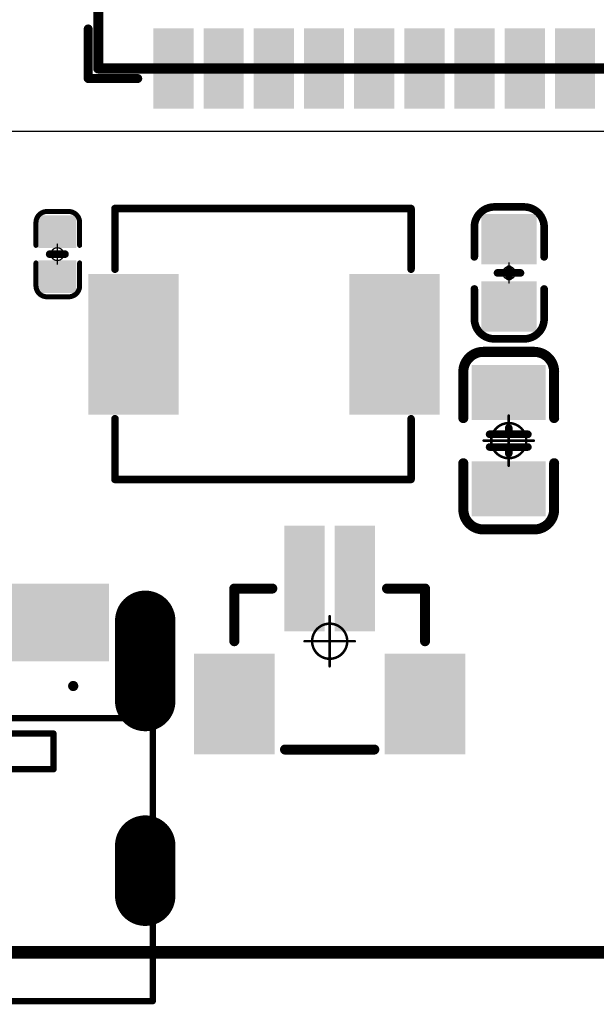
# Model space of a CAD drawing. Header units: millimetres. Extents: x 12.26 to 15.71, y 9.85 to 12.1.
# Tile 3 of 21: x 12.8 to 13.25, y 9.85 to 10.62. Entities that reach past the tile are written whole.
import ezdxf

# ---------------------------------------------------------------- set-up
doc = ezdxf.new("R2010")
doc.units = ezdxf.units.MM
doc.header["$MEASUREMENT"] = 0
for name, color, linetype in [('BottomLayer', 5, 'Continuous'), ('BottomSolder', 6, 'Continuous'), ('KeepOutLayer', 6, 'Continuous'), ('Mechanical15', 56, 'Continuous'), ('Mechanical2', 216, 'Continuous'), ('MidLayer1', 16, 'Continuous'), ('MidLayer2', 76, 'Continuous'), ('MultiLayer', 9, 'Continuous'), ('TopLayer', 1, 'Continuous'), ('TopOverlay', 2, 'Continuous'), ('TopPaste', 8, 'Continuous'), ('TopSolder', 216, 'Continuous')]:
    doc.layers.add(name, color=color, linetype=linetype)

# ---------------------------------------------------------------- blocks, each defined once
blk = doc.blocks.new('C___1106_SMT_6')
at = {"layer": 'Mechanical2', "const_width": 0.00787}
for points in [[(0.59055, 0.59055), (-0.59055, 0.59055)], [(0.59055, 0.59055), (0.59055, -0.59055)]]:
    blk.add_lwpolyline(points, dxfattribs=at)
at = {"layer": 'Mechanical2', "const_width": 0.00394}
blk.add_lwpolyline([(0.58858, 0.59055, 1), (0.59252, 0.59055, 1)], format="xyb", close=True, dxfattribs=at)
blk.add_lwpolyline([(0.58858, 0.59055, 1), (0.59252, 0.59055, 1)], format="xyb", close=True, dxfattribs=at)
at = {"layer": 'TopLayer'}
for points in [[(0.20276, 0.56102), (0.23032, 0.56102), (0.20276, 0.62008), (0.23032, 0.62008)], [(0.24213, 0.56102), (0.26969, 0.56102), (0.24213, 0.62008), (0.26969, 0.62008)], [(0.2815, 0.56102), (0.30906, 0.56102), (0.2815, 0.62008), (0.30906, 0.62008)], [(0.32087, 0.56102), (0.34843, 0.56102), (0.32087, 0.62008), (0.34843, 0.62008)], [(0.36024, 0.56102), (0.3878, 0.56102), (0.36024, 0.62008), (0.3878, 0.62008)], [(0.39961, 0.56102), (0.42717, 0.56102), (0.39961, 0.62008), (0.42717, 0.62008)], [(0.43898, 0.56102), (0.46654, 0.56102), (0.43898, 0.62008), (0.46654, 0.62008)], [(0.47835, 0.56102), (0.50591, 0.56102), (0.47835, 0.62008), (0.50591, 0.62008)], [(0.51772, 0.56102), (0.54528, 0.56102), (0.51772, 0.62008), (0.54528, 0.62008)]]:
    blk.add_solid(points, dxfattribs=at)
at = {"layer": 'TopOverlay', "const_width": 0.007}
for points in [[(0.59843, 0.59843), (0.55952, 0.59843)], [(0.59843, 0.59843), (0.59843, 0.55952)]]:
    blk.add_lwpolyline(points, dxfattribs=at)
at = {"layer": 'TopOverlay', "const_width": 0.0035}
for points in [[(0.55777, 0.59843, 1), (0.56127, 0.59843, 1)], [(0.59668, 0.59843, 1), (0.60018, 0.59843, 1)], [(0.59668, 0.59843, 1), (0.60018, 0.59843, 1)], [(0.59668, 0.55952, 1), (0.60018, 0.55952, 1)]]:
    blk.add_lwpolyline(points, format="xyb", close=True, dxfattribs=at)
at = {"layer": 'TopPaste'}
for points in [[(0.20276, 0.56102), (0.23032, 0.56102), (0.20276, 0.62008), (0.23032, 0.62008)], [(0.24213, 0.56102), (0.26969, 0.56102), (0.24213, 0.62008), (0.26969, 0.62008)], [(0.2815, 0.56102), (0.30906, 0.56102), (0.2815, 0.62008), (0.30906, 0.62008)], [(0.32087, 0.56102), (0.34843, 0.56102), (0.32087, 0.62008), (0.34843, 0.62008)], [(0.36024, 0.56102), (0.3878, 0.56102), (0.36024, 0.62008), (0.3878, 0.62008)], [(0.39961, 0.56102), (0.42717, 0.56102), (0.39961, 0.62008), (0.42717, 0.62008)], [(0.43898, 0.56102), (0.46654, 0.56102), (0.43898, 0.62008), (0.46654, 0.62008)], [(0.47835, 0.56102), (0.50591, 0.56102), (0.47835, 0.62008), (0.50591, 0.62008)], [(0.51772, 0.56102), (0.54528, 0.56102), (0.51772, 0.62008), (0.54528, 0.62008)]]:
    blk.add_solid(points, dxfattribs=at)
at = {"layer": 'TopSolder'}
for points in [[(0.20076, 0.55902), (0.23232, 0.55902), (0.20076, 0.62208), (0.23232, 0.62208)], [(0.24013, 0.55902), (0.27169, 0.55902), (0.24013, 0.62208), (0.27169, 0.62208)], [(0.2795, 0.55902), (0.31106, 0.55902), (0.2795, 0.62208), (0.31106, 0.62208)], [(0.31887, 0.55902), (0.35043, 0.55902), (0.31887, 0.62208), (0.35043, 0.62208)], [(0.35824, 0.55902), (0.3898, 0.55902), (0.35824, 0.62208), (0.3898, 0.62208)], [(0.39761, 0.55902), (0.42917, 0.55902), (0.39761, 0.62208), (0.42917, 0.62208)], [(0.43698, 0.55902), (0.46854, 0.55902), (0.43698, 0.62208), (0.46854, 0.62208)], [(0.47635, 0.55902), (0.50791, 0.55902), (0.47635, 0.62208), (0.50791, 0.62208)], [(0.51572, 0.55902), (0.54728, 0.55902), (0.51572, 0.62208), (0.54728, 0.62208)]]:
    blk.add_solid(points, dxfattribs=at)
blk = doc.blocks.new('PL_5020_________33')
at = {"layer": 'TopLayer'}
for points in [[(-0.07087, -0.05118), (-0.07087, 0.05118), (-0.13386, -0.05118), (-0.13386, 0.05118)], [(0.13386, -0.05118), (0.13386, 0.05118), (0.07087, -0.05118), (0.07087, 0.05118)]]:
    blk.add_solid(points, dxfattribs=at)
at = {"layer": 'TopOverlay', "const_width": 0.00591}
for points in [[(-0.11693, 0.05906), (-0.11693, 0.10669)], [(-0.11693, 0.10669), (0.11535, 0.10669)], [(0.11535, 0.05906), (0.11535, 0.10669)], [(-0.11693, -0.10591), (-0.11693, -0.05827)], [(0.11535, -0.10591), (0.11535, -0.05827)], [(-0.11693, -0.10591), (0.11535, -0.10591)]]:
    blk.add_lwpolyline(points, dxfattribs=at)
at = {"layer": 'TopOverlay', "const_width": 0.00295}
for points in [[(-0.11841, 0.10669, 1), (-0.11545, 0.10669, 1)], [(-0.11841, 0.10669, 1), (-0.11545, 0.10669, 1)], [(0.11388, 0.10669, 1), (0.11683, 0.10669, 1)], [(0.11388, 0.10669, 1), (0.11683, 0.10669, 1)], [(-0.11841, 0.05906, 1), (-0.11545, 0.05906, 1)], [(0.11388, 0.05906, 1), (0.11683, 0.05906, 1)], [(-0.11841, -0.05827, 1), (-0.11545, -0.05827, 1)], [(0.11388, -0.05827, 1), (0.11683, -0.05827, 1)], [(-0.11841, -0.10591, 1), (-0.11545, -0.10591, 1)], [(-0.11841, -0.10591, 1), (-0.11545, -0.10591, 1)], [(0.11388, -0.10591, 1), (0.11683, -0.10591, 1)], [(0.11388, -0.10591, 1), (0.11683, -0.10591, 1)]]:
    blk.add_lwpolyline(points, format="xyb", close=True, dxfattribs=at)
at = {"layer": 'TopPaste'}
for points in [[(-0.07087, -0.05118), (-0.07087, 0.05118), (-0.13386, -0.05118), (-0.13386, 0.05118)], [(0.13386, -0.05118), (0.13386, 0.05118), (0.07087, -0.05118), (0.07087, 0.05118)]]:
    blk.add_solid(points, dxfattribs=at)
at = {"layer": 'TopSolder'}
for points in [[(-0.06687, -0.05518), (-0.06687, 0.05518), (-0.13786, -0.05518), (-0.13786, 0.05518)], [(0.13786, -0.05518), (0.13786, 0.05518), (0.06687, -0.05518), (0.06687, 0.05518)]]:
    blk.add_solid(points, dxfattribs=at)
blk = doc.blocks.new('SIM8200EA_M2__3042_35')
at = {"layer": 'TopOverlay', "const_width": 0.001}
blk.add_lwpolyline([(0.59055, -0.89616), (0.59055, 0.5999)], dxfattribs=at)
blk = doc.blocks.new('USB_TYPE_C_16PIN_A_40')
at = {"layer": 'BottomLayer', "const_width": 0.03937}
for points in [[(-0.17028, 0.09872), (-0.17028, 0.03573)], [(0.17028, 0.09872), (0.17028, 0.03573)], [(-0.17028, -0.07766), (-0.17028, -0.11703)], [(0.17028, -0.07766), (0.17028, -0.11703)]]:
    blk.add_lwpolyline(points, dxfattribs=at)
at = {"layer": 'BottomLayer', "const_width": 0.01969}
for points in [[(-0.18012, 0.09872, 1), (-0.16043, 0.09872, 1)], [(0.16043, 0.09872, 1), (0.18012, 0.09872, 1)], [(-0.18012, 0.03573, 1), (-0.16043, 0.03573, 1)], [(0.16043, 0.03573, 1), (0.18012, 0.03573, 1)], [(-0.18012, -0.07766, 1), (-0.16043, -0.07766, 1)], [(0.16043, -0.07766, 1), (0.18012, -0.07766, 1)], [(-0.18012, -0.11703, 1), (-0.16043, -0.11703, 1)], [(0.16043, -0.11703, 1), (0.18012, -0.11703, 1)]]:
    blk.add_lwpolyline(points, format="xyb", close=True, dxfattribs=at)
at = {"layer": 'BottomSolder', "const_width": 0.04737}
for points in [[(-0.17028, 0.09872), (-0.17028, 0.03573)], [(0.17028, 0.09872), (0.17028, 0.03573)], [(-0.17028, -0.07766), (-0.17028, -0.11703)], [(0.17028, -0.07766), (0.17028, -0.11703)]]:
    blk.add_lwpolyline(points, dxfattribs=at)
at = {"layer": 'BottomSolder'}
for points, const_width in [([(-0.18212, 0.09872, 1), (-0.15843, 0.09872, 1)], 0.02369), ([(0.15843, 0.09872, 1), (0.18212, 0.09872, 1)], 0.02369), ([(-0.18212, 0.03573, 1), (-0.15843, 0.03573, 1)], 0.02369), ([(0.15843, 0.03573, 1), (0.18212, 0.03573, 1)], 0.02369), ([(-0.11578, 0.04754, 1), (-0.11178, 0.04754, 1)], 0.004), ([(0.11178, 0.04754, 1), (0.11578, 0.04754, 1)], 0.004), ([(-0.18212, -0.07766, 1), (-0.15843, -0.07766, 1)], 0.02369), ([(0.15843, -0.07766, 1), (0.18212, -0.07766, 1)], 0.02369), ([(-0.18212, -0.11703, 1), (-0.15843, -0.11703, 1)], 0.02369), ([(0.15843, -0.11703, 1), (0.18212, -0.11703, 1)], 0.02369)]:
    blk.add_lwpolyline(points, format="xyb", close=True, dxfattribs=dict(at, const_width=const_width))
at = {"layer": 'MidLayer1', "const_width": 0.03937}
for points in [[(-0.17028, 0.09872), (-0.17028, 0.03573)], [(0.17028, 0.09872), (0.17028, 0.03573)], [(-0.17028, -0.07766), (-0.17028, -0.11703)], [(0.17028, -0.07766), (0.17028, -0.11703)]]:
    blk.add_lwpolyline(points, dxfattribs=at)
at = {"layer": 'MidLayer1', "const_width": 0.01969}
for points in [[(-0.18012, 0.09872, 1), (-0.16043, 0.09872, 1)], [(0.16043, 0.09872, 1), (0.18012, 0.09872, 1)], [(-0.18012, 0.03573, 1), (-0.16043, 0.03573, 1)], [(0.16043, 0.03573, 1), (0.18012, 0.03573, 1)], [(-0.18012, -0.07766, 1), (-0.16043, -0.07766, 1)], [(0.16043, -0.07766, 1), (0.18012, -0.07766, 1)], [(-0.18012, -0.11703, 1), (-0.16043, -0.11703, 1)], [(0.16043, -0.11703, 1), (0.18012, -0.11703, 1)]]:
    blk.add_lwpolyline(points, format="xyb", close=True, dxfattribs=at)
at = {"layer": 'MidLayer2', "const_width": 0.03937}
for points in [[(-0.17028, 0.09872), (-0.17028, 0.03573)], [(0.17028, 0.09872), (0.17028, 0.03573)], [(-0.17028, -0.07766), (-0.17028, -0.11703)], [(0.17028, -0.07766), (0.17028, -0.11703)]]:
    blk.add_lwpolyline(points, dxfattribs=at)
at = {"layer": 'MidLayer2', "const_width": 0.01969}
for points in [[(-0.18012, 0.09872, 1), (-0.16043, 0.09872, 1)], [(0.16043, 0.09872, 1), (0.18012, 0.09872, 1)], [(-0.18012, 0.03573, 1), (-0.16043, 0.03573, 1)], [(0.16043, 0.03573, 1), (0.18012, 0.03573, 1)], [(-0.18012, -0.07766, 1), (-0.16043, -0.07766, 1)], [(0.16043, -0.07766, 1), (0.18012, -0.07766, 1)], [(-0.18012, -0.11703, 1), (-0.16043, -0.11703, 1)], [(0.16043, -0.11703, 1), (0.18012, -0.11703, 1)]]:
    blk.add_lwpolyline(points, format="xyb", close=True, dxfattribs=at)
at = {"layer": 'MultiLayer', "const_width": 0.03937}
for points in [[(-0.17028, 0.09872), (-0.17028, 0.03573)], [(0.17028, 0.09872), (0.17028, 0.03573)], [(-0.17028, -0.07766), (-0.17028, -0.11703)], [(0.17028, -0.07766), (0.17028, -0.11703)]]:
    blk.add_lwpolyline(points, dxfattribs=at)
at = {"layer": 'MultiLayer', "const_width": 0.01969}
for points in [[(-0.18012, 0.09872, 1), (-0.16043, 0.09872, 1)], [(0.16043, 0.09872, 1), (0.18012, 0.09872, 1)], [(-0.18012, 0.03573, 1), (-0.16043, 0.03573, 1)], [(0.16043, 0.03573, 1), (0.18012, 0.03573, 1)], [(-0.18012, -0.07766, 1), (-0.16043, -0.07766, 1)], [(0.16043, -0.07766, 1), (0.18012, -0.07766, 1)], [(-0.18012, -0.11703, 1), (-0.16043, -0.11703, 1)], [(0.16043, -0.11703, 1), (0.18012, -0.11703, 1)]]:
    blk.add_lwpolyline(points, format="xyb", close=True, dxfattribs=at)
at = {"layer": 'TopLayer', "const_width": 0.03937}
for points in [[(-0.17028, 0.09872), (-0.17028, 0.03573)], [(0.17028, 0.09872), (0.17028, 0.03573)], [(-0.17028, -0.07766), (-0.17028, -0.11703)], [(0.17028, -0.07766), (0.17028, -0.11703)]]:
    blk.add_lwpolyline(points, dxfattribs=at)
at = {"layer": 'TopLayer', "const_width": 0.01969}
for points in [[(-0.18012, 0.09872, 1), (-0.16043, 0.09872, 1)], [(0.16043, 0.09872, 1), (0.18012, 0.09872, 1)], [(-0.18012, 0.03573, 1), (-0.16043, 0.03573, 1)], [(0.16043, 0.03573, 1), (0.18012, 0.03573, 1)], [(-0.18012, -0.07766, 1), (-0.16043, -0.07766, 1)], [(0.16043, -0.07766, 1), (0.18012, -0.07766, 1)], [(-0.18012, -0.11703, 1), (-0.16043, -0.11703, 1)], [(0.16043, -0.11703, 1), (0.18012, -0.11703, 1)]]:
    blk.add_lwpolyline(points, format="xyb", close=True, dxfattribs=at)
at = {"layer": 'TopLayer'}
for points in [[(-0.11417, 0.12392), (-0.1378, 0.12392), (-0.11417, 0.07077), (-0.1378, 0.07077)], [(-0.08268, 0.12392), (-0.1063, 0.12392), (-0.08268, 0.07077), (-0.1063, 0.07077)], [(-0.0748, 0.07077), (-0.06299, 0.07077), (-0.0748, 0.12392), (-0.06299, 0.12392)], [(-0.05512, 0.07077), (-0.04331, 0.07077), (-0.05512, 0.12392), (-0.04331, 0.12392)], [(-0.03543, 0.07077), (-0.02362, 0.07077), (-0.03543, 0.12392), (-0.02362, 0.12392)], [(-0.00394, 0.12392), (-0.01575, 0.12392), (-0.00394, 0.07077), (-0.01575, 0.07077)], [(0.01575, 0.12392), (0.00394, 0.12392), (0.01575, 0.07077), (0.00394, 0.07077)], [(0.03543, 0.12392), (0.02362, 0.12392), (0.03543, 0.07077), (0.02362, 0.07077)], [(0.05512, 0.12392), (0.04331, 0.12392), (0.05512, 0.07077), (0.04331, 0.07077)], [(0.0748, 0.12392), (0.06299, 0.12392), (0.0748, 0.07077), (0.06299, 0.07077)], [(0.08268, 0.07077), (0.1063, 0.07077), (0.08268, 0.12392), (0.1063, 0.12392)], [(0.11417, 0.07077), (0.1378, 0.07077), (0.11417, 0.12392), (0.1378, 0.12392)]]:
    blk.add_solid(points, dxfattribs=at)
at = {"layer": 'TopOverlay', "const_width": 0.005}
for points in [[(-0.17618, -0.12912), (-0.17618, 0.10824)], [(0.17618, -0.12912), (0.17618, 0.10824)], [(-0.17618, 0.02222), (0.17618, 0.02222)], [(0, -0.1997), (0, 0.02206)], [(-0.09828, 0.00722), (-0.09828, 0.01022)], [(-0.09828, 0.01022), (-0.04528, 0.01022)], [(-0.09828, -0.01778), (-0.09828, 0.00922)], [(-0.04528, -0.01778), (-0.04528, 0.01022)], [(0.04528, 0.01022), (0.09828, 0.01022)], [(0.04528, -0.01778), (0.04528, 0.01022)], [(0.09828, 0.00722), (0.09828, 0.01022)], [(0.09828, -0.01778), (0.09828, 0.00922)], [(-0.09828, -0.01778), (-0.04528, -0.01778)], [(0.04528, -0.01778), (0.09828, -0.01778)], [(-0.17618, -0.1997), (-0.17618, -0.12912)], [(0.17618, -0.1997), (0.17618, -0.12912)], [(-0.17618, -0.1997), (0.17618, -0.1997)]]:
    blk.add_lwpolyline(points, dxfattribs=at)
at = {"layer": 'TopOverlay', "const_width": 0.0025}
for points in [[(-0.17743, 0.10824, 1), (-0.17493, 0.10824, 1)], [(0.17493, 0.10824, 1), (0.17743, 0.10824, 1)], [(-0.17743, 0.02222, 1), (-0.17493, 0.02222, 1)], [(-0.00125, 0.02206, 1), (0.00125, 0.02206, 1)], [(0.17493, 0.02222, 1), (0.17743, 0.02222, 1)], [(-0.09953, 0.01022, 1), (-0.09703, 0.01022, 1)], [(-0.09953, 0.01022, 1), (-0.09703, 0.01022, 1)], [(-0.09953, 0.00922, 1), (-0.09703, 0.00922, 1)], [(-0.09953, 0.00722, 1), (-0.09703, 0.00722, 1)], [(-0.04653, 0.01022, 1), (-0.04403, 0.01022, 1)], [(-0.04653, 0.01022, 1), (-0.04403, 0.01022, 1)], [(0.04403, 0.01022, 1), (0.04653, 0.01022, 1)], [(0.04403, 0.01022, 1), (0.04653, 0.01022, 1)], [(0.09703, 0.01022, 1), (0.09953, 0.01022, 1)], [(0.09703, 0.01022, 1), (0.09953, 0.01022, 1)], [(0.09703, 0.00922, 1), (0.09953, 0.00922, 1)], [(0.09703, 0.00722, 1), (0.09953, 0.00722, 1)], [(-0.09953, -0.01778, 1), (-0.09703, -0.01778, 1)], [(-0.09953, -0.01778, 1), (-0.09703, -0.01778, 1)], [(-0.04653, -0.01778, 1), (-0.04403, -0.01778, 1)], [(-0.04653, -0.01778, 1), (-0.04403, -0.01778, 1)], [(0.04403, -0.01778, 1), (0.04653, -0.01778, 1)], [(0.04403, -0.01778, 1), (0.04653, -0.01778, 1)], [(0.09703, -0.01778, 1), (0.09953, -0.01778, 1)], [(0.09703, -0.01778, 1), (0.09953, -0.01778, 1)], [(-0.17743, -0.12912, 1), (-0.17493, -0.12912, 1)], [(-0.17743, -0.12912, 1), (-0.17493, -0.12912, 1)], [(0.17493, -0.12912, 1), (0.17743, -0.12912, 1)], [(0.17493, -0.12912, 1), (0.17743, -0.12912, 1)], [(-0.17743, -0.1997, 1), (-0.17493, -0.1997, 1)], [(-0.17743, -0.1997, 1), (-0.17493, -0.1997, 1)], [(-0.00125, -0.1997, 1), (0.00125, -0.1997, 1)], [(0.17493, -0.1997, 1), (0.17743, -0.1997, 1)], [(0.17493, -0.1997, 1), (0.17743, -0.1997, 1)]]:
    blk.add_lwpolyline(points, format="xyb", close=True, dxfattribs=at)
at = {"layer": 'TopPaste'}
for points in [[(-0.11417, 0.12392), (-0.1378, 0.12392), (-0.11417, 0.07077), (-0.1378, 0.07077)], [(-0.08268, 0.12392), (-0.1063, 0.12392), (-0.08268, 0.07077), (-0.1063, 0.07077)], [(-0.0748, 0.07077), (-0.06299, 0.07077), (-0.0748, 0.12392), (-0.06299, 0.12392)], [(-0.05512, 0.07077), (-0.04331, 0.07077), (-0.05512, 0.12392), (-0.04331, 0.12392)], [(-0.03543, 0.07077), (-0.02362, 0.07077), (-0.03543, 0.12392), (-0.02362, 0.12392)], [(-0.00394, 0.12392), (-0.01575, 0.12392), (-0.00394, 0.07077), (-0.01575, 0.07077)], [(0.01575, 0.12392), (0.00394, 0.12392), (0.01575, 0.07077), (0.00394, 0.07077)], [(0.03543, 0.12392), (0.02362, 0.12392), (0.03543, 0.07077), (0.02362, 0.07077)], [(0.05512, 0.12392), (0.04331, 0.12392), (0.05512, 0.07077), (0.04331, 0.07077)], [(0.0748, 0.12392), (0.06299, 0.12392), (0.0748, 0.07077), (0.06299, 0.07077)], [(0.08268, 0.07077), (0.1063, 0.07077), (0.08268, 0.12392), (0.1063, 0.12392)], [(0.11417, 0.07077), (0.1378, 0.07077), (0.11417, 0.12392), (0.1378, 0.12392)]]:
    blk.add_solid(points, dxfattribs=at)
at = {"layer": 'TopSolder', "const_width": 0.04737}
for points in [[(-0.17028, 0.09872), (-0.17028, 0.03573)], [(0.17028, 0.09872), (0.17028, 0.03573)], [(-0.17028, -0.07766), (-0.17028, -0.11703)], [(0.17028, -0.07766), (0.17028, -0.11703)]]:
    blk.add_lwpolyline(points, dxfattribs=at)
at = {"layer": 'TopSolder'}
for points, const_width in [([(-0.18212, 0.09872, 1), (-0.15843, 0.09872, 1)], 0.02369), ([(0.15843, 0.09872, 1), (0.18212, 0.09872, 1)], 0.02369), ([(-0.18212, 0.03573, 1), (-0.15843, 0.03573, 1)], 0.02369), ([(0.15843, 0.03573, 1), (0.18212, 0.03573, 1)], 0.02369), ([(-0.11578, 0.04754, 1), (-0.11178, 0.04754, 1)], 0.004), ([(0.11178, 0.04754, 1), (0.11578, 0.04754, 1)], 0.004), ([(-0.18212, -0.07766, 1), (-0.15843, -0.07766, 1)], 0.02369), ([(0.15843, -0.07766, 1), (0.18212, -0.07766, 1)], 0.02369), ([(-0.18212, -0.11703, 1), (-0.15843, -0.11703, 1)], 0.02369), ([(0.15843, -0.11703, 1), (0.18212, -0.11703, 1)], 0.02369)]:
    blk.add_lwpolyline(points, format="xyb", close=True, dxfattribs=dict(at, const_width=const_width))
for points in [[(-0.11017, 0.12792), (-0.1418, 0.12792), (-0.11017, 0.06677), (-0.1418, 0.06677)], [(-0.07868, 0.12792), (-0.1103, 0.12792), (-0.07868, 0.06677), (-0.1103, 0.06677)], [(-0.0788, 0.06677), (-0.05899, 0.06677), (-0.0788, 0.12792), (-0.05899, 0.12792)], [(-0.05912, 0.06677), (-0.03931, 0.06677), (-0.05912, 0.12792), (-0.03931, 0.12792)], [(-0.03943, 0.06677), (-0.01962, 0.06677), (-0.03943, 0.12792), (-0.01962, 0.12792)], [(0.00006, 0.12792), (-0.01975, 0.12792), (0.00006, 0.06677), (-0.01975, 0.06677)], [(0.01975, 0.12792), (-0.00006, 0.12792), (0.01975, 0.06677), (-0.00006, 0.06677)], [(0.03943, 0.12792), (0.01962, 0.12792), (0.03943, 0.06677), (0.01962, 0.06677)], [(0.05912, 0.12792), (0.03931, 0.12792), (0.05912, 0.06677), (0.03931, 0.06677)], [(0.0788, 0.12792), (0.05899, 0.12792), (0.0788, 0.06677), (0.05899, 0.06677)], [(0.07868, 0.06677), (0.1103, 0.06677), (0.07868, 0.12792), (0.1103, 0.12792)], [(0.11017, 0.06677), (0.1418, 0.06677), (0.11017, 0.12792), (0.1418, 0.12792)]]:
    blk.add_solid(points, dxfattribs=at)
blk = doc.blocks.new('SH1_0_LT_2P_42')
at = {"layer": 'Mechanical15', "const_width": 0.00197}
for points in [[(0, -0.01968), (0, 0.01969)], [(-0.01968, 0), (0.01969, 0)]]:
    blk.add_lwpolyline(points, dxfattribs=at)
at = {"layer": 'Mechanical15'}
for points, const_width in [([(-0.00049, 0.01969, 1), (0.0005, 0.01969, 1)], 0.000984), ([(0.01378, 0, 1), (-0.01378, 0, 1)], 0.00197), ([(-0.02017, 0, 1), (-0.01919, 0, 1)], 0.000984), ([(-0.01427, 0, 1), (-0.01328, 0, 1)], 0.000984), ([(0.01329, 0, 1), (0.01427, 0, 1)], 0.000984), ([(0.0192, 0, 1), (0.02018, 0, 1)], 0.000984), ([(-0.00049, -0.01968, 1), (0.0005, -0.01968, 1)], 0.000984)]:
    blk.add_lwpolyline(points, format="xyb", close=True, dxfattribs=dict(at, const_width=const_width))
at = {"layer": 'TopLayer'}
for points in [[(-0.0315, 0.08661), (-0.0315, 0.01181), (-0.00787, 0.08661), (-0.00787, 0.01181)], [(0.0315, 0.08661), (0.00787, 0.08661), (0.0315, 0.01181), (0.00787, 0.01181)], [(-0.10236, -0.01378), (-0.10236, -0.08465), (-0.04724, -0.01378), (-0.04724, -0.08465)], [(0.04724, -0.01378), (0.04724, -0.08465), (0.10236, -0.01378), (0.10236, -0.08465)]]:
    blk.add_solid(points, dxfattribs=at)
at = {"layer": 'TopOverlay', "const_width": 0.00787}
for points in [[(-0.0748, 0), (-0.0748, 0.04134)], [(-0.0748, 0.04134), (-0.045, 0.04134)], [(0.045, 0.04134), (0.07481, 0.04134)], [(0.0748, 0), (0.07481, 0.04134)], [(-0.035, -0.085), (0.035, -0.085)]]:
    blk.add_lwpolyline(points, dxfattribs=at)
at = {"layer": 'TopOverlay', "const_width": 0.00394}
for points in [[(-0.07677, 0.04134, 1), (-0.07283, 0.04134, 1)], [(-0.07677, 0.04134, 1), (-0.07283, 0.04134, 1)], [(-0.04697, 0.04134, 1), (-0.04303, 0.04134, 1)], [(0.04303, 0.04134, 1), (0.04697, 0.04134, 1)], [(0.07284, 0.04134, 1), (0.07678, 0.04134, 1)], [(0.07284, 0.04134, 1), (0.07678, 0.04134, 1)], [(-0.07677, 0, 1), (-0.07283, 0, 1)], [(0.07284, 0, 1), (0.07677, 0, 1)], [(-0.03697, -0.085, 1), (-0.03303, -0.085, 1)], [(0.03303, -0.085, 1), (0.03697, -0.085, 1)]]:
    blk.add_lwpolyline(points, format="xyb", close=True, dxfattribs=at)
at = {"layer": 'TopPaste'}
for points in [[(-0.0315, 0.08661), (-0.0315, 0.01181), (-0.00787, 0.08661), (-0.00787, 0.01181)], [(0.0315, 0.08661), (0.00787, 0.08661), (0.0315, 0.01181), (0.00787, 0.01181)], [(-0.10236, -0.01378), (-0.10236, -0.08465), (-0.04724, -0.01378), (-0.04724, -0.08465)], [(0.04724, -0.01378), (0.04724, -0.08465), (0.10236, -0.01378), (0.10236, -0.08465)]]:
    blk.add_solid(points, dxfattribs=at)
at = {"layer": 'TopSolder'}
for points in [[(-0.0355, 0.09061), (-0.0355, 0.00781), (-0.00387, 0.09061), (-0.00387, 0.00781)], [(0.0355, 0.09061), (0.00387, 0.09061), (0.0355, 0.00781), (0.00387, 0.00781)], [(-0.10636, -0.00978), (-0.10636, -0.08865), (-0.04324, -0.00978), (-0.04324, -0.08865)], [(0.04324, -0.00978), (0.04324, -0.08865), (0.10636, -0.00978), (0.10636, -0.08865)]]:
    blk.add_solid(points, dxfattribs=at)
blk = doc.blocks.new('C0603_54')
at = {"layer": 'Mechanical15', "const_width": 0.001}
for points in [[(0, -0.00787), (0, 0.00788)], [(0.00788, 0), (-0.00787, 0)]]:
    blk.add_lwpolyline(points, dxfattribs=at)
at = {"layer": 'Mechanical15'}
for points, const_width in [([(-0.00025, 0.00788, 1), (0.00025, 0.00788, 1)], 0.0005), ([(-0.00812, 0, 1), (-0.00762, 0, 1)], 0.0005), ([(0.005, 0, 1), (-0.005, 0, 1)], 0.001), ([(-0.00525, 0, 1), (-0.00475, 0, 1)], 0.0005), ([(0.00475, 0, 1), (0.00525, 0, 1)], 0.0005), ([(0.00763, 0, 1), (0.00813, 0, 1)], 0.0005), ([(-0.00025, -0.00787, 1), (0.00025, -0.00787, 1)], 0.0005)]:
    blk.add_lwpolyline(points, format="xyb", close=True, dxfattribs=dict(at, const_width=const_width))
at = {"layer": 'TopLayer'}
for points in [[(-0.04213, -0.01772), (-0.01063, -0.01772), (-0.04213, 0.01772), (-0.01063, 0.01772)], [(0.01063, -0.01772), (0.04213, -0.01772), (0.01063, 0.01772), (0.04213, 0.01772)]]:
    blk.add_solid(points, dxfattribs=at)
at = {"layer": 'TopOverlay', "const_width": 0.00598}
for points in [[(-0.05177, 0.01142, -0.414213), (-0.03602, 0.02717)], [(0.03602, 0.02717, -0.414213), (0.05177, 0.01142)], [(-0.03602, -0.02756, -0.414213), (-0.05177, -0.01181)], [(0.05177, -0.01181, -0.414213), (0.03602, -0.02756)]]:
    blk.add_lwpolyline(points, format="xyb", dxfattribs=at)
at = {"layer": 'TopOverlay'}
for points, const_width in [([(-0.03602, 0.02717), (-0.0126, 0.02717)], 0.00598), ([(0.03602, 0.02717), (0.0126, 0.02717)], 0.00598), ([(-0.05177, -0.01181), (-0.05177, 0.01142)], 0.00598), ([(0, -0.009), (0, 0.009)], 0.006), ([(0.05177, -0.01181), (0.05177, 0.01142)], 0.00598), ([(0, 0), (-0.003, 0)], 0.006), ([(0, 0), (0.003, 0)], 0.006), ([(-0.03602, -0.02756), (-0.0126, -0.02756)], 0.00598), ([(0.03602, -0.02756), (0.0126, -0.02756)], 0.00598)]:
    blk.add_lwpolyline(points, dxfattribs=dict(at, const_width=const_width))
for points, const_width in [([(-0.03752, 0.02717, 1), (-0.03453, 0.02717, 1)], 0.00299), ([(-0.03752, 0.02717, 1), (-0.03453, 0.02717, 1)], 0.00299), ([(-0.01409, 0.02717, 1), (-0.0111, 0.02717, 1)], 0.00299), ([(0.0111, 0.02717, 1), (0.01409, 0.02717, 1)], 0.00299), ([(0.03453, 0.02717, 1), (0.03752, 0.02717, 1)], 0.00299), ([(0.03453, 0.02717, 1), (0.03752, 0.02717, 1)], 0.00299), ([(-0.05327, 0.01142, 1), (-0.05028, 0.01142, 1)], 0.00299), ([(-0.05327, 0.01142, 1), (-0.05028, 0.01142, 1)], 0.00299), ([(-0.0015, 0.009, 1), (0.0015, 0.009, 1)], 0.003), ([(0.05028, 0.01142, 1), (0.05327, 0.01142, 1)], 0.00299), ([(0.05028, 0.01142, 1), (0.05327, 0.01142, 1)], 0.00299), ([(-0.0045, 0, 1), (-0.0015, 0, 1)], 0.003), ([(-0.0015, 0, 1), (0.0015, 0, 1)], 0.003), ([(-0.0015, 0, 1), (0.0015, 0, 1)], 0.003), ([(0.0015, 0, 1), (0.0045, 0, 1)], 0.003), ([(-0.0015, -0.009, 1), (0.0015, -0.009, 1)], 0.003), ([(-0.05327, -0.01181, 1), (-0.05028, -0.01181, 1)], 0.00299), ([(-0.05327, -0.01181, 1), (-0.05028, -0.01181, 1)], 0.00299), ([(0.05028, -0.01181, 1), (0.05327, -0.01181, 1)], 0.00299), ([(0.05028, -0.01181, 1), (0.05327, -0.01181, 1)], 0.00299), ([(-0.03752, -0.02756, 1), (-0.03453, -0.02756, 1)], 0.00299), ([(-0.03752, -0.02756, 1), (-0.03453, -0.02756, 1)], 0.00299), ([(-0.01409, -0.02756, 1), (-0.0111, -0.02756, 1)], 0.00299), ([(0.0111, -0.02756, 1), (0.01409, -0.02756, 1)], 0.00299), ([(0.03453, -0.02756, 1), (0.03752, -0.02756, 1)], 0.00299), ([(0.03453, -0.02756, 1), (0.03752, -0.02756, 1)], 0.00299)]:
    blk.add_lwpolyline(points, format="xyb", close=True, dxfattribs=dict(at, const_width=const_width))
at = {"layer": 'TopPaste'}
for points in [[(-0.04213, -0.01772), (-0.01063, -0.01772), (-0.04213, 0.01772), (-0.01063, 0.01772)], [(0.01063, -0.01772), (0.04213, -0.01772), (0.01063, 0.01772), (0.04213, 0.01772)]]:
    blk.add_solid(points, dxfattribs=at)
at = {"layer": 'TopSolder'}
for points in [[(-0.04613, -0.02172), (-0.00663, -0.02172), (-0.04613, 0.02172), (-0.00663, 0.02172)], [(0.00663, -0.02172), (0.04613, -0.02172), (0.00663, 0.02172), (0.04613, 0.02172)]]:
    blk.add_solid(points, dxfattribs=at)
blk = doc.blocks.new('_0805_55')
at = {"layer": 'Mechanical15', "const_width": 0.00197}
for points in [[(0, 0.01969), (0, -0.01969)], [(0, 0.01969), (0, -0.01969)], [(-0.01969, 0), (0.01969, 0)], [(-0.01969, 0), (0.01969, 0)]]:
    blk.add_lwpolyline(points, dxfattribs=at)
at = {"layer": 'Mechanical15'}
for points, const_width in [([(-0.00049, 0.01969, 1), (0.00049, 0.01969, 1)], 0.000984), ([(-0.00049, 0.01969, 1), (0.00049, 0.01969, 1)], 0.000984), ([(0.01378, 0, 1), (-0.01378, 0, 1)], 0.00197), ([(0.01378, 0, 1), (-0.01378, 0, 1)], 0.00197), ([(-0.02018, 0, 1), (-0.01919, 0, 1)], 0.000984), ([(-0.02018, 0, 1), (-0.01919, 0, 1)], 0.000984), ([(-0.01427, 0, 1), (-0.01329, 0, 1)], 0.000984), ([(-0.01427, 0, 1), (-0.01329, 0, 1)], 0.000984), ([(0.01329, 0, 1), (0.01427, 0, 1)], 0.000984), ([(0.01329, 0, 1), (0.01427, 0, 1)], 0.000984), ([(0.01919, 0, 1), (0.02018, 0, 1)], 0.000984), ([(0.01919, 0, 1), (0.02018, 0, 1)], 0.000984), ([(-0.00049, -0.01969, 1), (0.00049, -0.01969, 1)], 0.000984), ([(-0.00049, -0.01969, 1), (0.00049, -0.01969, 1)], 0.000984)]:
    blk.add_lwpolyline(points, format="xyb", close=True, dxfattribs=dict(at, const_width=const_width))
at = {"layer": 'TopLayer'}
for points in [[(-0.0203, -0.025), (-0.0203, 0.025), (-0.0553, -0.025), (-0.0553, 0.025)], [(0.05529, -0.025), (0.05529, 0.025), (0.02029, -0.025), (0.02029, 0.025)]]:
    blk.add_solid(points, dxfattribs=at)
at = {"layer": 'TopOverlay', "const_width": 0.00787}
for points in [[(-0.06969, 0.01988, -0.414213), (-0.05394, 0.03562)], [(0.05393, 0.03562, -0.414213), (0.06968, 0.01988)], [(-0.05394, -0.03563, -0.414213), (-0.06969, -0.01988)], [(0.06968, -0.01988, -0.414213), (0.05393, -0.03563)]]:
    blk.add_lwpolyline(points, format="xyb", dxfattribs=at)
at = {"layer": 'TopOverlay'}
for points, const_width in [([(-0.01772, 0.03562), (-0.05394, 0.03562)], 0.00787), ([(0.01771, 0.03562), (0.05393, 0.03562)], 0.00787), ([(-0.06969, 0.01988), (-0.06969, -0.01988)], 0.00787), ([(0.06968, 0.01988), (0.06968, -0.01988)], 0.00787), ([(-0.005, 0.015), (-0.005, -0.015)], 0.006), ([(0.005, 0.015), (0.005, -0.015)], 0.006), ([(-0.01, 0), (-0.005, 0)], 0.006), ([(0.005, 0), (0.01, 0)], 0.006), ([(-0.05394, -0.03563), (-0.01772, -0.03563)], 0.00787), ([(0.01771, -0.03563), (0.05393, -0.03563)], 0.00787)]:
    blk.add_lwpolyline(points, dxfattribs=dict(at, const_width=const_width))
for points, const_width in [([(-0.05591, 0.03562, 1), (-0.05197, 0.03562, 1)], 0.00394), ([(-0.05591, 0.03562, 1), (-0.05197, 0.03562, 1)], 0.00394), ([(-0.01969, 0.03562, 1), (-0.01575, 0.03562, 1)], 0.00394), ([(0.01574, 0.03562, 1), (0.01968, 0.03562, 1)], 0.00394), ([(0.05196, 0.03562, 1), (0.0559, 0.03562, 1)], 0.00394), ([(0.05196, 0.03562, 1), (0.0559, 0.03562, 1)], 0.00394), ([(-0.07165, 0.01988, 1), (-0.06772, 0.01988, 1)], 0.00394), ([(-0.07165, 0.01988, 1), (-0.06772, 0.01988, 1)], 0.00394), ([(0.06771, 0.01988, 1), (0.07165, 0.01988, 1)], 0.00394), ([(0.06771, 0.01988, 1), (0.07165, 0.01988, 1)], 0.00394), ([(-0.0065, 0.015, 1), (-0.0035, 0.015, 1)], 0.003), ([(0.0035, 0.015, 1), (0.0065, 0.015, 1)], 0.003), ([(-0.0115, 0, 1), (-0.0085, 0, 1)], 0.003), ([(-0.0065, 0, 1), (-0.0035, 0, 1)], 0.003), ([(0.0035, 0, 1), (0.0065, 0, 1)], 0.003), ([(0.0085, 0, 1), (0.0115, 0, 1)], 0.003), ([(-0.0065, -0.015, 1), (-0.0035, -0.015, 1)], 0.003), ([(0.0035, -0.015, 1), (0.0065, -0.015, 1)], 0.003), ([(-0.07165, -0.01988, 1), (-0.06772, -0.01988, 1)], 0.00394), ([(-0.07165, -0.01988, 1), (-0.06772, -0.01988, 1)], 0.00394), ([(0.06771, -0.01988, 1), (0.07165, -0.01988, 1)], 0.00394), ([(0.06771, -0.01988, 1), (0.07165, -0.01988, 1)], 0.00394), ([(-0.05591, -0.03563, 1), (-0.05197, -0.03563, 1)], 0.00394), ([(-0.05591, -0.03563, 1), (-0.05197, -0.03563, 1)], 0.00394), ([(-0.01969, -0.03563, 1), (-0.01575, -0.03563, 1)], 0.00394), ([(0.01574, -0.03563, 1), (0.01968, -0.03563, 1)], 0.00394), ([(0.05196, -0.03563, 1), (0.0559, -0.03563, 1)], 0.00394), ([(0.05196, -0.03563, 1), (0.0559, -0.03563, 1)], 0.00394)]:
    blk.add_lwpolyline(points, format="xyb", close=True, dxfattribs=dict(at, const_width=const_width))
at = {"layer": 'TopPaste'}
for points in [[(-0.0203, -0.025), (-0.0203, 0.025), (-0.0553, -0.025), (-0.0553, 0.025)], [(0.05529, -0.025), (0.05529, 0.025), (0.02029, -0.025), (0.02029, 0.025)]]:
    blk.add_solid(points, dxfattribs=at)
at = {"layer": 'TopSolder'}
for points in [[(-0.0163, -0.029), (-0.0163, 0.029), (-0.0593, -0.029), (-0.0593, 0.029)], [(0.05929, -0.029), (0.05929, 0.029), (0.01629, -0.029), (0.01629, 0.029)]]:
    blk.add_solid(points, dxfattribs=at)
blk = doc.blocks.new('C0402_58')
at = {"layer": 'Mechanical15', "const_width": 0.001}
for points in [[(0, 0.00788), (0, -0.00787)], [(-0.00787, 0), (0.00788, 0)]]:
    blk.add_lwpolyline(points, dxfattribs=at)
at = {"layer": 'Mechanical15'}
for points, const_width in [([(-0.00025, 0.00788, 1), (0.00025, 0.00788, 1)], 0.0005), ([(-0.00812, 0, 1), (-0.00762, 0, 1)], 0.0005), ([(0.005, 0, 1), (-0.005, 0, 1)], 0.001), ([(-0.00525, 0, 1), (-0.00475, 0, 1)], 0.0005), ([(0.00475, 0, 1), (0.00525, 0, 1)], 0.0005), ([(0.00763, 0, 1), (0.00813, 0, 1)], 0.0005), ([(-0.00025, -0.00787, 1), (0.00025, -0.00787, 1)], 0.0005)]:
    blk.add_lwpolyline(points, format="xyb", close=True, dxfattribs=dict(at, const_width=const_width))
at = {"layer": 'TopLayer'}
for points in [[(-0.02657, -0.01082), (-0.00886, -0.01082), (-0.02657, 0.01083), (-0.00886, 0.01083)], [(0.00886, -0.01083), (0.02657, -0.01083), (0.00886, 0.01083), (0.02657, 0.01083)]]:
    blk.add_solid(points, dxfattribs=at)
at = {"layer": 'TopOverlay', "const_width": 0.00394}
for points in [[(-0.03346, 0.00886, -0.414214), (-0.0248, 0.01752)], [(0.0248, 0.01752, -0.414214), (0.03346, 0.00886)], [(-0.0248, -0.01673, -0.414214), (-0.03346, -0.00807)], [(0.03346, -0.00807, -0.414214), (0.0248, -0.01673)]]:
    blk.add_lwpolyline(points, format="xyb", dxfattribs=at)
at = {"layer": 'TopOverlay'}
for points, const_width in [([(-0.02578, 0.01752, 1), (-0.02382, 0.01752, 1)], 0.00197), ([(-0.02559, 0.01752, 1), (-0.02362, 0.01752, 1)], 0.00197), ([(-0.00787, 0.01752, 1), (-0.0059, 0.01752, 1)], 0.00197), ([(0.00591, 0.01752, 1), (0.00787, 0.01752, 1)], 0.00197), ([(0.02362, 0.01752, 1), (0.02559, 0.01752, 1)], 0.00197), ([(0.02382, 0.01752, 1), (0.02579, 0.01752, 1)], 0.00197), ([(-0.03445, 0.00886, 1), (-0.03248, 0.00886, 1)], 0.00197), ([(-0.03445, 0.00886, 1), (-0.03248, 0.00886, 1)], 0.00197), ([(-0.0015, 0.006, 1), (0.0015, 0.006, 1)], 0.003), ([(0.03248, 0.00886, 1), (0.03445, 0.00886, 1)], 0.00197), ([(0.03248, 0.00886, 1), (0.03445, 0.00886, 1)], 0.00197), ([(-0.03445, -0.00807, 1), (-0.03248, -0.00807, 1)], 0.00197), ([(-0.03445, -0.00807, 1), (-0.03248, -0.00807, 1)], 0.00197), ([(-0.0015, -0.006, 1), (0.0015, -0.006, 1)], 0.003), ([(0.03248, -0.00807, 1), (0.03445, -0.00807, 1)], 0.00197), ([(0.03248, -0.00807, 1), (0.03445, -0.00807, 1)], 0.00197), ([(-0.02578, -0.01673, 1), (-0.02382, -0.01673, 1)], 0.00197), ([(-0.02559, -0.01673, 1), (-0.02362, -0.01673, 1)], 0.00197), ([(-0.00787, -0.01673, 1), (-0.0059, -0.01673, 1)], 0.00197), ([(0.00591, -0.01673, 1), (0.00787, -0.01673, 1)], 0.00197), ([(0.02362, -0.01673, 1), (0.02559, -0.01673, 1)], 0.00197), ([(0.02382, -0.01673, 1), (0.02579, -0.01673, 1)], 0.00197)]:
    blk.add_lwpolyline(points, format="xyb", close=True, dxfattribs=dict(at, const_width=const_width))
for points, const_width in [([(-0.00689, 0.01752), (-0.0246, 0.01752)], 0.00394), ([(0.00689, 0.01752), (0.02461, 0.01752)], 0.00394), ([(-0.03346, 0.00886), (-0.03346, -0.00807)], 0.00394), ([(0, 0.006), (0, -0.006)], 0.006), ([(0.03346, 0.00886), (0.03346, -0.00807)], 0.00394), ([(-0.0246, -0.01673), (-0.00689, -0.01673)], 0.00394), ([(0.00689, -0.01673), (0.02461, -0.01673)], 0.00394)]:
    blk.add_lwpolyline(points, dxfattribs=dict(at, const_width=const_width))
at = {"layer": 'TopPaste'}
for points in [[(-0.02657, -0.01082), (-0.00886, -0.01082), (-0.02657, 0.01083), (-0.00886, 0.01083)], [(0.00886, -0.01083), (0.02657, -0.01083), (0.00886, 0.01083), (0.02657, 0.01083)]]:
    blk.add_solid(points, dxfattribs=at)
at = {"layer": 'TopSolder'}
for points in [[(-0.03057, -0.01482), (-0.00486, -0.01482), (-0.03057, 0.01483), (-0.00486, 0.01483)], [(0.00486, -0.01483), (0.03057, -0.01483), (0.00486, 0.01483), (0.03057, 0.01483)]]:
    blk.add_solid(points, dxfattribs=at)

msp = doc.modelspace()

# ---------------------------------------------------------------- linework, layer by layer
at = {"layer": 'KeepOutLayer', "const_width": 0.01}
msp.add_lwpolyline([(12.39614, 9.89118), (14.27165, 9.89118)], dxfattribs=at)

# ---------------------------------------------------------------- block references
for name, p, rotation in [('C___1106_SMT_6', (13.45079, 11.1752), 180), ('SIM8200EA_M2__3042_35', (13.56102, 11.12598), 270), ('C0603_54', (13.18248, 10.42426), 90), ('C0402_58', (12.82815, 10.43898), 270), ('_0805_55', (13.18228, 10.29265), 270)]:
    msp.add_blockref(name, p, dxfattribs=dict(rotation=rotation))
for name, p in [('PL_5020_________33', (12.99032, 10.36811)), ('SH1_0_LT_2P_42', (13.04181, 10.13528)), ('USB_TYPE_C_16PIN_A_40', (12.72685, 10.0526))]:
    msp.add_blockref(name, p)

doc.saveas('drawing.dxf')
